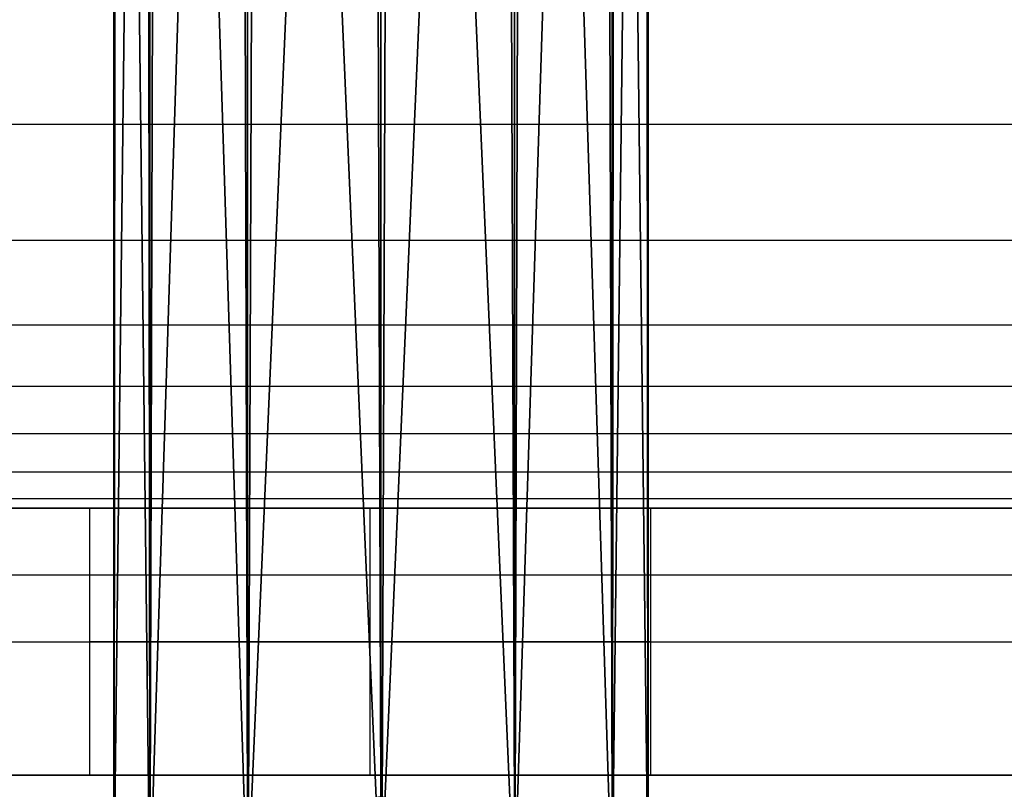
# Model space of a CAD drawing. Header units: millimetres. Extents: x -406 to 394, y -146 to 132.
# Tile 5 of 51: x -398.79 to -391.41, y -140.82 to -135.05. Entities that reach past the tile are written whole.
import ezdxf

# ---------------------------------------------------------------- set-up
doc = ezdxf.new("R2010")
doc.units = ezdxf.units.MM
doc.layers.add('Fbx_Root', color=18, linetype='Continuous', true_color=0x000000)
doc.layers.add('Layer 01', color=18, linetype='Continuous', true_color=0x000000)

msp = doc.modelspace()

# ---------------------------------------------------------------- linework, layer by layer
at = {"layer": 'Layer 01'}
for p, q in [((-406.1643, -138.7112, 5), (-396.8046, -138.7112, 5)), ((-396.1643, -140.7112, 4.9), (-396.1643, -138.7112, 4.9)), ((-396.1643, -140.7112, 9.1), (-396.1643, -138.7112, 9.1)), ((-395.524, -138.7112, 5), (-6.1643, -138.7112, 5)), ((-405.1643, -139.7112), (-6.1643, -139.7112)), ((-406.1643, -140.7112, 5), (-396.8046, -140.7112, 5)), ((-395.524, -140.7112, 5), (-6.1643, -140.7112, 5))]:
    msp.add_line(p, q, dxfattribs=at)
at = {"layer": 'Layer 01', "extrusion": (0, 1, 0)}
for start, end in [(180, 0), (0, 180)]:
    msp.add_arc((396.1643, 7, -139.7112), 2.1, start, end, dxfattribs=at)
at = {"layer": 'Layer 01'}
for points, degree in [([(-406.1643, -135.8346, 13.9264), (-206.1643, -135.8346, 13.9264), (-6.1643, -135.8346, 13.9264)], 2), ([(-406.1643, -136.7038, 13.7276), (-206.1643, -136.7038, 13.7276), (-6.1643, -136.7038, 13.7276)], 2), ([(-406.1643, -137.3385, 13.4413), (-206.1643, -137.3385, 13.4413), (-6.1643, -137.3385, 13.4413)], 2), ([(-406.1643, -137.797, 13.0858), (-206.1643, -137.797, 13.0858), (-6.1643, -137.797, 13.0858)], 2), ([(-406.1643, -138.1525, 12.6273), (-206.1643, -138.1525, 12.6273), (-6.1643, -138.1525, 12.6273)], 2), ([(-406.1643, -138.4389, 11.9925), (-206.1643, -138.4389, 11.9925), (-6.1643, -138.4389, 11.9925)], 2), ([(-406.1643, -138.6376, 11.1234), (-206.1643, -138.6376, 11.1234), (-6.1643, -138.6376, 11.1234)], 2), ([(-6.1643, -138.7112, 10), (-139.4977, -138.7112, 10), (-272.831, -138.7112, 10), (-406.1643, -138.7112, 10)], 3), ([(-405.1643, -138.7112), (-205.6643, -138.7112), (-6.1643, -138.7112)], 2), ([(-398.2643, -140.7112, 7), (-398.2643, -139.7112, 7), (-398.2643, -138.7112, 7)], 2), ([(-406.1643, -139.2112, 14.5), (-206.1643, -139.2112, 14.5), (-6.1643, -139.2112, 14.5)], 2), ([(-406.1643, -140.7112, 10), (-206.1643, -140.7112, 10), (-6.1643, -140.7112, 10)], 2), ([(-6.1643, -140.7112), (-205.6643, -140.7112), (-405.1643, -140.7112)], 2)]:
    msp.add_open_spline(points, degree=degree, dxfattribs=at)
at = {"layer": 'Layer 01', "extrusion": (0, 1, 0)}
for points in [[(-398.2643, -138.7112, 7), (-398.2643, -138.7112, 4.9), (-396.1643, -138.7112, 4.9), (-394.0643, -138.7112, 4.9), (-394.0643, -138.7112, 7)], [(-394.0643, -140.7112, 7), (-394.0643, -140.7112, 4.9), (-396.1643, -140.7112, 4.9), (-398.2643, -140.7112, 4.9), (-398.2643, -140.7112, 7)]]:
    msp.add_rational_spline(points, [1, 0.707106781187, 1, 0.707106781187, 1], degree=2, knots=[0, 0, 0, 4.2, 4.2, 8.4, 8.4, 8.4], dxfattribs=at)
at = {"layer": 'Layer 01', "extrusion": (1.14483e-29, 1, -5.41366e-14)}
msp.add_rational_spline([(-394.0643, -138.7112, 7), (-394.0643, -138.7112, 9.1), (-396.1643, -138.7112, 9.1), (-398.2643, -138.7112, 9.1), (-398.2643, -138.7112, 7)], [1, 0.707106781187, 1, 0.707106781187, 1], degree=2, knots=[0, 0, 0, 4.2, 4.2, 8.4, 8.4, 8.4], dxfattribs=at)
at = {"layer": 'Layer 01'}
msp.add_open_spline([(-394.0643, -138.7112, 7), (-394.0643, -138.892, 7), (-394.0643, -139.0727, 7), (-394.0643, -139.892, 7), (-394.0643, -140.7112, 7)], degree=2, knots=[0, 0, 0, 0.361474, 0.361474, 2, 2, 2], dxfattribs=at)
at = {"layer": 'Layer 01', "extrusion": (0, -1, 0)}
msp.add_rational_spline([(-394.0643, -140.7112, 7), (-394.0643, -140.7112, 9.1), (-396.1643, -140.7112, 9.1), (-398.2643, -140.7112, 9.1), (-398.2643, -140.7112, 7)], [1, 0.707106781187, 1, 0.707106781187, 1], degree=2, knots=[-8.4, -8.4, -8.4, -4.2, -4.2, 0, 0, 0], dxfattribs=at)

# ---------------------------------------------------------------- meshes
at = {"layer": 'Fbx_Root'}
mesh = msp.add_polyface(dxfattribs=at)
corners = [(-397.0835, -141.6024, 8.4379), (-396.0835, -118.6431, 8.7058), (-397.0835, -118.6431, 8.4378), (-394.3514, -141.6196, 7.7058), (-394.0834, -118.6431, 6.7058), (-394.3514, -118.6431, 7.7058), (-395.0834, -141.6024, 8.4379), (-395.0834, -118.6431, 8.4378), (-396.0835, -141.5961, 8.7058), (-397.0835, 129.4144, 201.8674), (-396.0835, -140.8735, 37.4788), (-397.0835, -141.0181, 37.7044), (-397.8155, 129.0197, 202.4842), (-397.8155, -141.4133, 38.3209), (-398.0834, 128.4805, 203.3268), (-398.0834, -141.9532, 39.1629), (-397.8155, 127.9413, 204.1693), (-397.8155, -142.4931, 40.005), (-397.0835, 127.5466, 204.7861), (-397.0835, -142.8883, 40.6215), (-396.0835, 127.4022, 205.0119), (-396.0835, -143.033, 40.8471), (-395.0834, 127.5466, 204.7861), (-395.0834, -142.8883, 40.6215), (-394.3514, 127.9413, 204.1693), (-394.3514, -142.4931, 40.005), (-394.0834, 128.4805, 203.3268), (-394.0834, -141.9532, 39.1629), (-394.3514, 129.0197, 202.4842), (-394.3514, -141.4133, 38.3209), (-395.0834, 129.4144, 201.8674), (-395.0834, -141.0181, 37.7044), (-396.0835, 129.5589, 201.6417), (-397.0835, -118.6431, 8.4378), (-396.0835, -118.6431, 8.7058), (-397.8155, -118.6431, 7.7058), (-398.0834, -118.6431, 6.7058), (-397.8155, -118.6431, 5.7058), (-397.0835, -118.6431, 4.9737), (-396.0835, -118.6431, 4.7058), (-395.0834, -118.6431, 4.9737), (-394.3514, -118.6431, 5.7058), (-394.0834, -118.6431, 6.7058), (-394.3514, -118.6431, 7.7058), (-395.0834, -118.6431, 8.4378)]
mesh.append_faces([[corners[k] for k in face] for face in [(0, 1, 2, 2), (3, 4, 5, 5), (6, 5, 7, 7), (8, 7, 1, 1), (9, 10, 11, 11), (12, 11, 13, 13), (13, 14, 12, 12), (14, 13, 15, 15), (15, 16, 14, 14), (16, 15, 17, 17), (17, 18, 16, 16), (18, 17, 19, 19), (19, 20, 18, 18), (20, 19, 21, 21), (21, 22, 20, 20), (22, 21, 23, 23), (23, 24, 22, 22), (24, 23, 25, 25), (25, 26, 24, 24), (26, 25, 27, 27), (27, 28, 26, 26), (28, 27, 29, 29), (29, 30, 28, 28), (30, 29, 31, 31), (32, 31, 10, 10), (33, 34, 35, 35), (35, 34, 36, 36), (36, 34, 37, 37), (37, 34, 38, 38), (38, 34, 39, 39), (39, 34, 40, 40), (40, 34, 41, 41), (41, 34, 42, 42), (42, 34, 43, 43), (43, 34, 44, 44)]])
mesh = msp.add_polyface(dxfattribs=at)
corners = [(-396.0835, -140.8735, 37.4788), (-397.0835, 129.4144, 201.8674), (-396.0835, 129.5589, 201.6417), (-397.0835, -141.0181, 37.7044), (-397.8155, 129.0197, 202.4842), (-395.0834, -141.0181, 37.7044), (-395.0834, 129.4144, 201.8674), (-379.1646, 128.2173, 4.7057), (-378.1647, 95.1702, 4.9742), (-379.1646, 95.1702, 4.7057), (-378.1648, 128.211, 4.9742), (-377.4331, 95.1703, 5.7066), (-377.4331, 128.1938, 5.7066), (-377.1656, 95.1703, 6.7067), (-377.1656, 128.1703, 6.7067), (-377.434, 95.1704, 7.7066), (-377.4341, 128.1469, 7.7066), (-378.1665, 95.1704, 8.4383), (-378.1665, 128.1297, 8.4383), (-379.1666, 95.1704, 8.7057), (-379.1666, 128.1234, 8.7058), (-380.1665, 95.1704, 8.4373), (-380.1665, 128.1297, 8.4373), (-380.8981, 95.1704, 7.7049), (-380.8982, 128.1469, 7.7049), (-381.1656, 95.1703, 6.7047), (-381.1656, 128.1704, 6.7047), (-380.8972, 95.1703, 5.7049), (-380.8972, 128.1938, 5.7049), (-380.1647, 95.1702, 4.9732), (-380.1647, 128.211, 4.9732), (-377.4331, 95.1703, 5.7066), (-379.1646, 95.1702, 4.7057), (-378.1647, 95.1702, 4.9742), (-377.1656, 95.1703, 6.7067), (-377.434, 95.1704, 7.7066), (-378.1665, 95.1704, 8.4383), (-379.1666, 95.1704, 8.7057), (-380.1665, 95.1704, 8.4373), (-380.8981, 95.1704, 7.7049), (-381.1656, 95.1703, 6.7047), (-380.8972, 95.1703, 5.7049), (-380.1647, 95.1702, 4.9732)]
mesh.append_faces([[corners[k] for k in face] for face in [(0, 1, 2, 2), (3, 4, 1, 1), (5, 2, 6, 6), (7, 8, 9, 9), (10, 11, 8, 8), (11, 10, 12, 12), (12, 13, 11, 11), (13, 12, 14, 14), (14, 15, 13, 13), (15, 14, 16, 16), (16, 17, 15, 15), (17, 16, 18, 18), (18, 19, 17, 17), (19, 18, 20, 20), (20, 21, 19, 19), (21, 20, 22, 22), (22, 23, 21, 21), (23, 22, 24, 24), (24, 25, 23, 23), (25, 24, 26, 26), (26, 27, 25, 25), (27, 26, 28, 28), (28, 29, 27, 27), (30, 9, 29, 29), (31, 32, 33, 33), (34, 32, 31, 31), (35, 32, 34, 34), (36, 32, 35, 35), (37, 32, 36, 36), (38, 32, 37, 37), (39, 32, 38, 38), (40, 32, 39, 39), (41, 32, 40, 40), (42, 32, 41, 41)]])
mesh = msp.add_polyface(dxfattribs=at)
corners = [(-396.0835, -118.6431, 8.7058), (-397.0835, -141.6024, 8.4379), (-396.0835, -141.5961, 8.7058), (-397.0835, -118.6431, 8.4378), (-397.8155, -141.6196, 7.7058), (-397.8155, -118.6431, 7.7058), (-398.0834, -141.6431, 6.7058), (-398.0834, -118.6431, 6.7058), (-397.8155, -141.6666, 5.7058), (-397.8155, -118.6431, 5.7058), (-397.0835, -141.6838, 4.9737), (-397.0835, -118.6431, 4.9737), (-396.0835, -141.6901, 4.7058), (-396.0835, -118.6431, 4.7058), (-395.0834, -141.6838, 4.9737), (-395.0834, -118.6431, 4.9737), (-394.3514, -141.6666, 5.7058), (-394.3514, -118.6431, 5.7058), (-394.0834, -141.6431, 6.7058), (-394.0834, -118.6431, 6.7058), (-394.3514, -141.6196, 7.7058), (-394.3514, -118.6431, 7.7058), (-395.0834, -141.6024, 8.4379), (-395.0834, -118.6431, 8.4378), (-396.0835, -141.1833, 37.2279), (-397.0835, -141.2958, 37.4925), (-396.0835, -141.1141, 37.2954), (-397.0835, -141.2112, 37.5657), (-396.0835, -141.0417, 37.358), (-395.0834, -141.2958, 37.4925), (-395.0834, -141.2112, 37.5657), (-397.0835, -141.1216, 37.6345), (-396.0835, -140.9649, 37.417), (-395.0834, -141.1216, 37.6345), (-397.0835, -141.0181, 37.7044), (-396.0835, -140.8735, 37.4788), (-397.8155, -141.4133, 38.3209), (-395.0834, -141.0181, 37.7044), (-394.3514, -141.5497, 38.2287)]
mesh.append_faces([[corners[k] for k in face] for face in [(0, 1, 2, 2), (3, 4, 1, 1), (4, 3, 5, 5), (5, 6, 4, 4), (6, 5, 7, 7), (7, 8, 6, 6), (8, 7, 9, 9), (9, 10, 8, 8), (10, 9, 11, 11), (11, 12, 10, 10), (12, 11, 13, 13), (13, 14, 12, 12), (14, 13, 15, 15), (15, 16, 14, 14), (16, 15, 17, 17), (17, 18, 16, 16), (18, 17, 19, 19), (19, 20, 18, 18), (21, 22, 20, 20), (23, 2, 22, 22), (24, 25, 26, 26), (26, 27, 28, 28), (29, 28, 30, 30), (28, 29, 26, 26), (28, 31, 32, 32), (31, 28, 27, 27), (30, 32, 33, 33), (32, 30, 28, 28), (32, 34, 35, 35), (34, 32, 31, 31), (31, 36, 34, 34), (37, 38, 33, 33), (33, 35, 37, 37), (35, 33, 32, 32)]])

doc.saveas('drawing.dxf')
